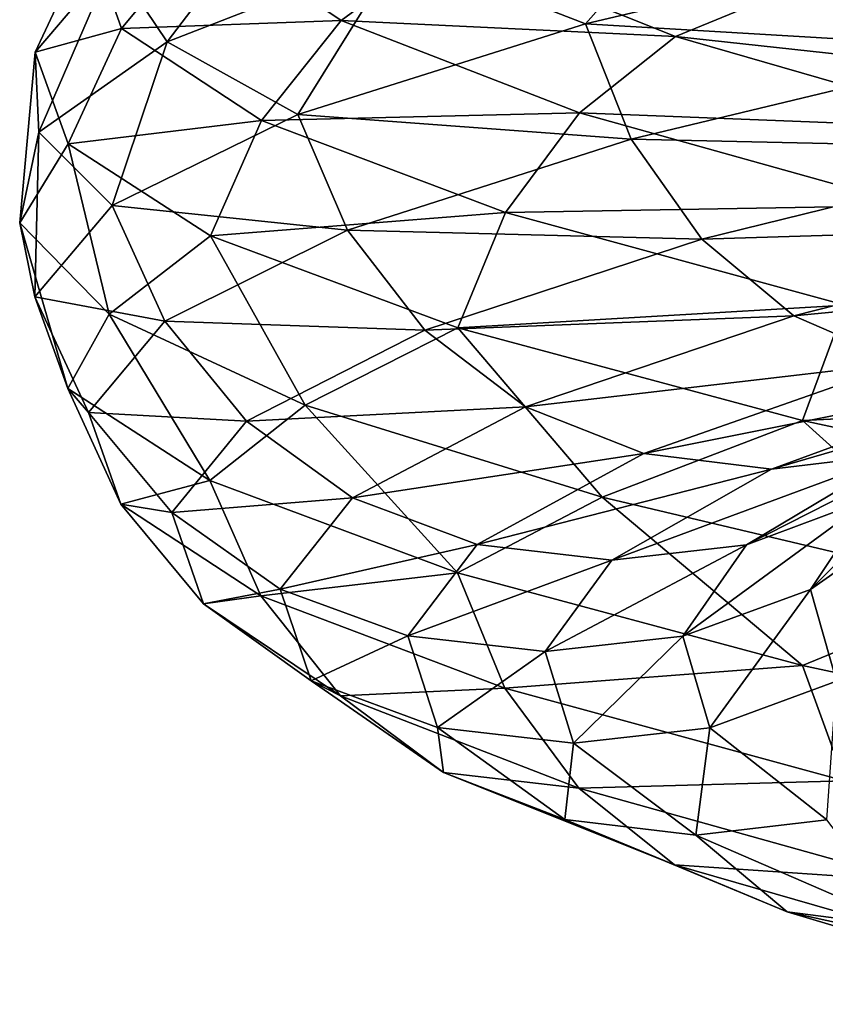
# Model space of a CAD drawing. Header units: metres. Extents: x -109 to 109, y -917 to 389.
# Tile 184 of 256: x -18.97 to -14.79, y -492.57 to -487.46. Entities that reach past the tile are written whole.
import ezdxf

# ---------------------------------------------------------------- set-up
doc = ezdxf.new("R2010")
doc.units = ezdxf.units.M
doc.layers.add('solid_24503124_XXX_01_SW0001', color=7, linetype='CONTINUOUS')

msp = doc.modelspace()

# ---------------------------------------------------------------- linework, layer by layer
at = {"layer": 'solid_24503124_XXX_01_SW0001'}
for points in [[(-15.291087, -486.641083, 11.275908), (-16.999996, -487.10614, 8.484895), (-16.033459, -487.48111, 10.012251)], [(-15.291087, -486.641083, 11.275908), (-16.033459, -487.48111, 10.012251), (-14.053088, -487.011963, 12.640969)], [(-17.524576, -486.681427, 7.078853), (-18.48702, -487.153778, 3.931777), (-18.204954, -487.5737, 5.434519)], [(-17.524576, -486.681427, 7.078853), (-18.204954, -487.5737, 5.434519), (-16.999996, -487.10614, 8.484895)], [(-18.010246, -486.986938, -2.521442), (-18.440655, -487.5047, -2.581699), (-18.609476, -487.029114, 0.656139)], [(-18.010246, -486.986938, -2.521442), (-17.300838, -487.464081, -5.607118), (-18.440655, -487.5047, -2.581699)], [(-16.764563, -487.067596, -5.433313), (-17.300838, -487.464081, -5.607118), (-18.010246, -486.986938, -2.521442)], [(-18.609476, -487.029114, 0.656139), (-18.888954, -487.627716, 0.665993), (-18.48702, -487.153778, 3.931777)], [(-18.609476, -487.029114, 0.656139), (-18.440655, -487.5047, -2.581699), (-18.888954, -487.627716, 0.665993)], [(-14.053088, -487.011963, 12.640969), (-16.033459, -487.48111, 10.012251), (-13.846431, -487.611176, 12.455077)], [(-16.764563, -487.067596, -5.433313), (-15.567142, -487.546356, -8.258304), (-17.300838, -487.464081, -5.607118)], [(-14.981802, -487.304779, -7.947783), (-15.567142, -487.546356, -8.258304), (-16.764563, -487.067596, -5.433313)], [(-16.999996, -487.10614, 8.484895), (-18.204954, -487.5737, 5.434519), (-17.52636, -487.951874, 7.079574)], [(-16.999996, -487.10614, 8.484895), (-17.52636, -487.951874, 7.079574), (-16.033459, -487.48111, 10.012251)], [(-18.48702, -487.153778, 3.931777), (-18.888954, -487.627716, 0.665993), (-18.869797, -488.043213, 2.220513)], [(-18.48702, -487.153778, 3.931777), (-18.869797, -488.043213, 2.220513), (-18.204954, -487.5737, 5.434519)], [(-14.351007, -487.224792, -7.61315), (-12.813839, -487.70517, -9.987509), (-14.981802, -487.304779, -7.947783)], [(-14.981802, -487.304779, -7.947783), (-13.377069, -487.785156, -10.426507), (-15.567142, -487.546356, -8.258304)], [(-12.813839, -487.70517, -9.987509), (-13.377069, -487.785156, -10.426507), (-14.981802, -487.304779, -7.947783)], [(-18.440655, -487.5047, -2.581699), (-18.717596, -488.103271, -2.620471), (-18.888954, -487.627716, 0.665993)], [(-18.440655, -487.5047, -2.581699), (-17.714293, -487.981842, -5.741117), (-18.717596, -488.103271, -2.620471)], [(-17.300838, -487.464081, -5.607118), (-17.714293, -487.981842, -5.741117), (-18.440655, -487.5047, -2.581699)], [(-17.300838, -487.464081, -5.607118), (-16.065113, -487.942871, -8.522476), (-17.714293, -487.981842, -5.741117)], [(-16.033459, -487.48111, 10.012251), (-17.52636, -487.951874, 7.079574), (-15.79768, -488.080322, 9.865016)], [(-15.567142, -487.546356, -8.258304), (-16.065113, -487.942871, -8.522476), (-17.300838, -487.464081, -5.607118)], [(-16.033459, -487.48111, 10.012251), (-15.79768, -488.080322, 9.865016), (-13.846431, -487.611176, 12.455077)], [(-15.567142, -487.546356, -8.258304), (-13.899711, -488.026733, -10.833871), (-16.065113, -487.942871, -8.522476)], [(-13.377069, -487.785156, -10.426507), (-13.899711, -488.026733, -10.833871), (-15.567142, -487.546356, -8.258304)], [(-18.204954, -487.5737, 5.434519), (-18.869797, -488.043213, 2.220513), (-18.488903, -488.424225, 3.932177)], [(-18.204954, -487.5737, 5.434519), (-18.488903, -488.424225, 3.932177), (-17.52636, -487.951874, 7.079574)], [(-13.846431, -487.611176, 12.455077), (-15.79768, -488.080322, 9.865016), (-13.524371, -488.129944, 12.16538)], [(-18.888954, -487.627716, 0.665993), (-18.969364, -488.513947, -1.057685), (-18.869797, -488.043213, 2.220513)], [(-18.888954, -487.627716, 0.665993), (-18.717596, -488.103271, -2.620471), (-18.969364, -488.513947, -1.057685)], [(-17.52636, -487.951874, 7.079574), (-18.488903, -488.424225, 3.932177), (-17.268627, -488.551056, 6.975465)], [(-16.065113, -487.942871, -8.522476), (-16.449038, -488.460632, -8.726146), (-17.714293, -487.981842, -5.741117)], [(-17.52636, -487.951874, 7.079574), (-17.268627, -488.551056, 6.975465), (-15.79768, -488.080322, 9.865016)], [(-16.065113, -487.942871, -8.522476), (-14.344344, -488.423218, -11.180432), (-16.449038, -488.460632, -8.726146)], [(-13.899711, -488.026733, -10.833871), (-14.344344, -488.423218, -11.180432), (-16.065113, -487.942871, -8.522476)], [(-17.714293, -487.981842, -5.741117), (-17.980326, -488.580444, -5.827337), (-18.717596, -488.103271, -2.620471)], [(-17.714293, -487.981842, -5.741117), (-16.449038, -488.460632, -8.726146), (-17.980326, -488.580444, -5.827337)], [(-18.869797, -488.043213, 2.220513), (-18.969364, -488.513947, -1.057685), (-18.890877, -488.898163, 0.666061)], [(-18.869797, -488.043213, 2.220513), (-18.890877, -488.898163, 0.666061), (-18.488903, -488.424225, 3.932177)], [(-18.717596, -488.103271, -2.620471), (-18.504894, -488.986786, -4.308041), (-18.969364, -488.513947, -1.057685)], [(-18.717596, -488.103271, -2.620471), (-17.980326, -488.580444, -5.827337), (-18.504894, -488.986786, -4.308041)], [(-15.79768, -488.080322, 9.865016), (-17.268627, -488.551056, 6.975465), (-15.430235, -488.599091, 9.635562)], [(-15.79768, -488.080322, 9.865016), (-15.430235, -488.599091, 9.635562), (-13.524371, -488.129944, 12.16538)], [(-13.524371, -488.129944, 12.16538), (-15.430235, -488.599091, 9.635562), (-13.106133, -488.527832, 11.789169)], [(-18.488903, -488.424225, 3.932177), (-18.890877, -488.898163, 0.666061), (-18.217014, -489.023407, 3.874352)], [(-18.488903, -488.424225, 3.932177), (-18.217014, -489.023407, 3.874352), (-17.268627, -488.551056, 6.975465)], [(-14.344344, -488.423218, -11.180432), (-14.687144, -488.940979, -11.447621), (-16.449038, -488.460632, -8.726146)], [(-16.449038, -488.460632, -8.726146), (-16.696068, -489.059204, -8.857195), (-17.980326, -488.580444, -5.827337)], [(-16.449038, -488.460632, -8.726146), (-14.687144, -488.940979, -11.447621), (-16.696068, -489.059204, -8.857195)], [(-18.969364, -488.513947, -1.057685), (-18.719501, -489.373718, -2.620738), (-18.890877, -488.898163, 0.666061)], [(-18.969364, -488.513947, -1.057685), (-18.504894, -488.986786, -4.308041), (-18.719501, -489.373718, -2.620738)], [(-15.430235, -488.599091, 9.635562), (-14.953059, -488.996979, 9.337584), (-13.106133, -488.527832, 11.789169)], [(-13.106133, -488.527832, 11.789169), (-14.953059, -488.996979, 9.337584), (-12.614079, -488.771027, 11.346559)], [(-17.980326, -488.580444, -5.827337), (-17.488562, -489.460388, -7.42405), (-18.504894, -488.986786, -4.308041)], [(-17.268627, -488.551056, 6.975465), (-18.217014, -489.023407, 3.874352), (-16.86697, -489.069824, 6.81322)], [(-17.980326, -488.580444, -5.827337), (-16.696068, -489.059204, -8.857195), (-17.488562, -489.460388, -7.42405)], [(-17.268627, -488.551056, 6.975465), (-16.86697, -489.069824, 6.81322), (-15.430235, -488.599091, 9.635562)], [(-15.430235, -488.599091, 9.635562), (-16.86697, -489.069824, 6.81322), (-14.953059, -488.996979, 9.337584)], [(-14.953059, -488.996979, 9.337584), (-14.391665, -489.240173, 8.987017), (-12.614079, -488.771027, 11.346559)], [(-18.890877, -488.898163, 0.666061), (-18.613077, -489.497375, 0.656266), (-18.217014, -489.023407, 3.874352)], [(-18.890877, -488.898163, 0.666061), (-18.719501, -489.373718, -2.620738), (-18.613077, -489.497375, 0.656266)], [(-18.504894, -488.986786, -4.308041), (-17.982157, -489.850891, -5.82793), (-18.719501, -489.373718, -2.620738)], [(-18.504894, -488.986786, -4.308041), (-17.488562, -489.460388, -7.42405), (-17.982157, -489.850891, -5.82793)], [(-14.687144, -488.940979, -11.447621), (-14.907716, -489.539581, -11.619542), (-16.696068, -489.059204, -8.857195)], [(-14.687144, -488.940979, -11.447621), (-12.478328, -489.422974, -13.820637), (-14.907716, -489.539581, -11.619542)], [(-18.217014, -489.023407, 3.874352), (-18.613077, -489.497375, 0.656266), (-17.793299, -489.542175, 3.784237)], [(-18.217014, -489.023407, 3.874352), (-17.793299, -489.542175, 3.784237), (-16.86697, -489.069824, 6.81322)], [(-16.86697, -489.069824, 6.81322), (-16.345364, -489.467743, 6.602523), (-14.953059, -488.996979, 9.337584)], [(-14.953059, -488.996979, 9.337584), (-16.345364, -489.467743, 6.602523), (-14.391665, -489.240173, 8.987017)], [(-16.86697, -489.069824, 6.81322), (-17.793299, -489.542175, 3.784237), (-16.345364, -489.467743, 6.602523)], [(-16.696068, -489.059204, -8.857195), (-15.948103, -489.936707, -10.326268), (-17.488562, -489.460388, -7.42405)], [(-16.696068, -489.059204, -8.857195), (-14.907716, -489.539581, -11.619542), (-15.948103, -489.936707, -10.326268)], [(-16.345364, -489.467743, 6.602523), (-15.731696, -489.710938, 6.35464), (-14.391665, -489.240173, 8.987017)], [(-14.391665, -489.240173, 8.987017), (-15.731696, -489.710938, 6.35464), (-13.786185, -489.321777, 8.608918)], [(-15.069839, -489.792542, 6.08729), (-14.407743, -489.712555, 5.819843), (-13.180486, -489.241791, 8.230683)], [(-13.786185, -489.321777, 8.608918), (-15.069839, -489.792542, 6.08729), (-13.180486, -489.241791, 8.230683)], [(-15.731696, -489.710938, 6.35464), (-15.069839, -489.792542, 6.08729), (-13.786185, -489.321777, 8.608918)], [(-18.719501, -489.373718, -2.620738), (-18.444223, -489.972931, -2.582199), (-18.613077, -489.497375, 0.656266)], [(-18.719501, -489.373718, -2.620738), (-17.982157, -489.850891, -5.82793), (-18.444223, -489.972931, -2.582199)], [(-12.478328, -489.422974, -13.820637), (-12.665728, -490.021576, -14.028195), (-14.907716, -489.539581, -11.619542)], [(-18.613077, -489.497375, 0.656266), (-18.180149, -490.016144, 0.641002), (-17.793299, -489.542175, 3.784237)], [(-18.613077, -489.497375, 0.656266), (-18.444223, -489.972931, -2.582199), (-18.180149, -490.016144, 0.641002)], [(-17.488562, -489.460388, -7.42405), (-16.697769, -490.329651, -8.858097), (-17.982157, -489.850891, -5.82793)], [(-17.793299, -489.542175, 3.784237), (-17.243046, -489.940094, 3.667211), (-16.345364, -489.467743, 6.602523)], [(-17.488562, -489.460388, -7.42405), (-15.948103, -489.936707, -10.326268), (-16.697769, -490.329651, -8.858097)], [(-16.345364, -489.467743, 6.602523), (-17.243046, -489.940094, 3.667211), (-15.731696, -489.710938, 6.35464)], [(-15.199011, -490.184906, 3.232491), (-14.550884, -489.943329, 3.094648), (-13.793357, -489.470978, 5.571669)], [(-14.407743, -489.712555, 5.819843), (-15.199011, -490.184906, 3.232491), (-13.793357, -489.470978, 5.571669)], [(-17.793299, -489.542175, 3.784237), (-18.180149, -490.016144, 0.641002), (-17.243046, -489.940094, 3.667211)], [(-14.907716, -489.539581, -11.619542), (-13.940777, -490.412537, -12.908815), (-15.948103, -489.936707, -10.326268)], [(-14.907716, -489.539581, -11.619542), (-12.665728, -490.021576, -14.028195), (-13.940777, -490.412537, -12.908815)], [(-14.86724, -490.417267, 0.524194), (-14.303863, -490.020782, 0.504331), (-13.999495, -489.546814, 2.97738)], [(-14.550884, -489.943329, 3.094648), (-14.86724, -490.417267, 0.524194), (-13.999495, -489.546814, 2.97738)], [(-17.243046, -489.940094, 3.667211), (-16.595676, -490.183289, 3.52953), (-15.731696, -489.710938, 6.35464)], [(-15.731696, -489.710938, 6.35464), (-16.595676, -490.183289, 3.52953), (-15.069839, -489.792542, 6.08729)], [(-15.89747, -490.264893, 3.381037), (-15.199011, -490.184906, 3.232491), (-14.407743, -489.712555, 5.819843)], [(-15.069839, -489.792542, 6.08729), (-15.89747, -490.264893, 3.381037), (-14.407743, -489.712555, 5.819843)], [(-16.595676, -490.183289, 3.52953), (-15.89747, -490.264893, 3.381037), (-15.069839, -489.792542, 6.08729)], [(-17.982157, -489.850891, -5.82793), (-17.71772, -490.450104, -5.742228), (-18.444223, -489.972931, -2.582199)], [(-17.982157, -489.850891, -5.82793), (-16.697769, -490.329651, -8.858097), (-17.71772, -490.450104, -5.742228)], [(-18.180149, -490.016144, 0.641002), (-17.617933, -490.414032, 0.621179), (-17.243046, -489.940094, 3.667211)], [(-17.243046, -489.940094, 3.667211), (-17.617933, -490.414032, 0.621179), (-16.595676, -490.183289, 3.52953)], [(-15.948103, -489.936707, -10.326268), (-14.909234, -490.810028, -11.620725), (-16.697769, -490.329651, -8.858097)], [(-15.948103, -489.936707, -10.326268), (-13.940777, -490.412537, -12.908815), (-14.909234, -490.810028, -11.620725)], [(-15.529458, -490.658844, 0.547543), (-14.86724, -490.417267, 0.524194), (-14.550884, -489.943329, 3.094648)], [(-15.199011, -490.184906, 3.232491), (-15.529458, -490.658844, 0.547543), (-14.550884, -489.943329, 3.094648)], [(-18.444223, -489.972931, -2.582199), (-18.015221, -490.491699, -2.522139), (-18.180149, -490.016144, 0.641002)], [(-18.444223, -489.972931, -2.582199), (-17.71772, -490.450104, -5.742228), (-18.015221, -490.491699, -2.522139)], [(-18.180149, -490.016144, 0.641002), (-18.015221, -490.491699, -2.522139), (-17.617933, -490.414032, 0.621179)], [(-14.86724, -490.417267, 0.524194), (-14.732367, -490.892822, -2.062538), (-14.303863, -490.020782, 0.504331)], [(-17.617933, -490.414032, 0.621179), (-16.95649, -490.657227, 0.597858), (-16.595676, -490.183289, 3.52953)], [(-16.595676, -490.183289, 3.52953), (-16.95649, -490.657227, 0.597858), (-15.89747, -490.264893, 3.381037)], [(-16.243103, -490.738831, 0.572705), (-15.529458, -490.658844, 0.547543), (-15.199011, -490.184906, 3.232491)], [(-15.89747, -490.264893, 3.381037), (-16.243103, -490.738831, 0.572705), (-15.199011, -490.184906, 3.232491)], [(-16.95649, -490.657227, 0.597858), (-16.243103, -490.738831, 0.572705), (-15.89747, -490.264893, 3.381037)], [(-16.697769, -490.329651, -8.858097), (-16.452219, -490.928864, -8.727834), (-17.71772, -490.450104, -5.742228)], [(-16.697769, -490.329651, -8.858097), (-14.909234, -490.810028, -11.620725), (-16.452219, -490.928864, -8.727834)], [(-18.015221, -490.491699, -2.522139), (-17.458105, -490.889587, -2.444142), (-17.617933, -490.414032, 0.621179)], [(-17.617933, -490.414032, 0.621179), (-17.458105, -490.889587, -2.444142), (-16.95649, -490.657227, 0.597858)], [(-15.529458, -490.658844, 0.547543), (-15.388577, -491.134399, -2.154408), (-14.86724, -490.417267, 0.524194)], [(-15.388577, -491.134399, -2.154408), (-14.732367, -490.892822, -2.062538), (-14.86724, -490.417267, 0.524194)], [(-13.940777, -490.412537, -12.908815), (-12.667017, -491.292023, -14.029624), (-14.909234, -490.810028, -11.620725)], [(-17.71772, -490.450104, -5.742228), (-17.305618, -490.968872, -5.608667), (-18.015221, -490.491699, -2.522139)], [(-17.71772, -490.450104, -5.742228), (-16.452219, -490.928864, -8.727834), (-17.305618, -490.968872, -5.608667)], [(-18.015221, -490.491699, -2.522139), (-17.305618, -490.968872, -5.608667), (-17.458105, -490.889587, -2.444142)], [(-17.458105, -490.889587, -2.444142), (-16.802662, -491.132782, -2.35238), (-16.95649, -490.657227, 0.597858)], [(-16.95649, -490.657227, 0.597858), (-16.802662, -491.132782, -2.35238), (-16.243103, -490.738831, 0.572705)], [(-16.243103, -490.738831, 0.572705), (-16.095747, -491.214386, -2.253412), (-15.529458, -490.658844, 0.547543)], [(-16.095747, -491.214386, -2.253412), (-15.388577, -491.134399, -2.154408), (-15.529458, -490.658844, 0.547543)], [(-16.802662, -491.132782, -2.35238), (-16.095747, -491.214386, -2.253412), (-16.243103, -490.738831, 0.572705)], [(-14.909234, -490.810028, -11.620725), (-14.689986, -491.409241, -11.449837), (-16.452219, -490.928864, -8.727834)], [(-14.909234, -490.810028, -11.620725), (-12.667017, -491.292023, -14.029624), (-14.689986, -491.409241, -11.449837)], [(-17.458105, -490.889587, -2.444142), (-16.770447, -491.36676, -5.435221), (-16.802662, -491.132782, -2.35238)], [(-17.305618, -490.968872, -5.608667), (-16.770447, -491.36676, -5.435221), (-17.458105, -490.889587, -2.444142)], [(-16.452219, -490.928864, -8.727834), (-16.069551, -491.447632, -8.52483), (-17.305618, -490.968872, -5.608667)], [(-16.452219, -490.928864, -8.727834), (-14.689986, -491.409241, -11.449837), (-16.069551, -491.447632, -8.52483)], [(-15.388577, -491.134399, -2.154408), (-14.782435, -491.611572, -4.790916), (-14.732367, -490.892822, -2.062538)], [(-17.305618, -490.968872, -5.608667), (-16.069551, -491.447632, -8.52483), (-16.770447, -491.36676, -5.435221)], [(-16.802662, -491.132782, -2.35238), (-16.14082, -491.609955, -5.231162), (-16.095747, -491.214386, -2.253412)], [(-16.770447, -491.36676, -5.435221), (-16.14082, -491.609955, -5.231162), (-16.802662, -491.132782, -2.35238)], [(-16.095747, -491.214386, -2.253412), (-15.46175, -491.691559, -5.011079), (-15.388577, -491.134399, -2.154408)], [(-15.46175, -491.691559, -5.011079), (-14.782435, -491.611572, -4.790916), (-15.388577, -491.134399, -2.154408)], [(-16.14082, -491.609955, -5.231162), (-15.46175, -491.691559, -5.011079), (-16.095747, -491.214386, -2.253412)], [(-16.770447, -491.36676, -5.435221), (-15.572605, -491.845551, -8.261202), (-16.14082, -491.609955, -5.231162)], [(-16.069551, -491.447632, -8.52483), (-15.572605, -491.845551, -8.261202), (-16.770447, -491.36676, -5.435221)], [(-14.689986, -491.409241, -11.449837), (-14.348307, -491.928009, -11.18352), (-16.069551, -491.447632, -8.52483)], [(-16.069551, -491.447632, -8.52483), (-14.348307, -491.928009, -11.18352), (-15.572605, -491.845551, -8.261202)], [(-16.14082, -491.609955, -5.231162), (-14.98795, -492.088715, -7.951045), (-15.46175, -491.691559, -5.011079)], [(-15.572605, -491.845551, -8.261202), (-14.98795, -492.088715, -7.951045), (-16.14082, -491.609955, -5.231162)], [(-15.46175, -491.691559, -5.011079), (-14.357384, -492.170319, -7.616532), (-14.782435, -491.611572, -4.790916)], [(-14.98795, -492.088715, -7.951045), (-14.357384, -492.170319, -7.616532), (-15.46175, -491.691559, -5.011079)], [(-15.572605, -491.845551, -8.261202), (-13.904589, -492.325897, -10.837673), (-14.98795, -492.088715, -7.951045)], [(-14.348307, -491.928009, -11.18352), (-13.904589, -492.325897, -10.837673), (-15.572605, -491.845551, -8.261202)], [(-14.98795, -492.088715, -7.951045), (-13.382558, -492.569092, -10.430786), (-14.357384, -492.170319, -7.616532)], [(-13.904589, -492.325897, -10.837673), (-13.382558, -492.569092, -10.430786), (-14.98795, -492.088715, -7.951045)]]:
    msp.add_3dface(points, dxfattribs=at)

doc.saveas('drawing.dxf')
